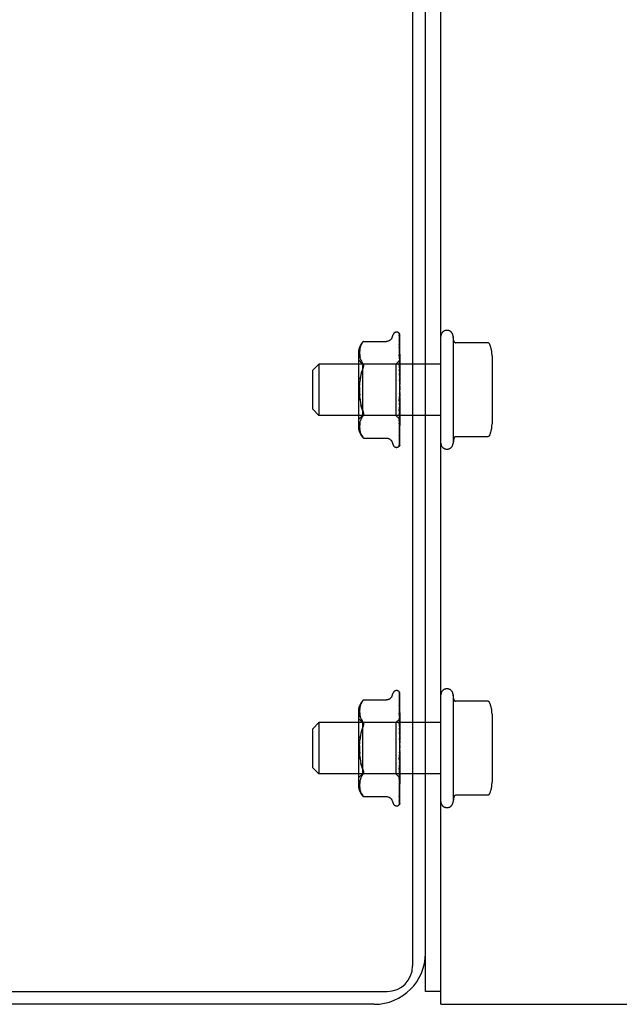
# Model space of a CAD drawing. Header units: inches. Extents: x 0 to 304, y 0 to 196.
# Tile 4 of 98: x 128.97 to 131.9, y 20.81 to 25.62. Entities that reach past the tile are written whole.
import ezdxf

# ---------------------------------------------------------------- set-up
doc = ezdxf.new("R2010")
doc.units = ezdxf.units.IN
doc.header["$LTSCALE"] = 16.696429
doc.header["$MEASUREMENT"] = 0
doc.linetypes.add('HIDDEN', pattern=[0.2, 0.1, -0.1])
doc.layers.get('0').update_dxf_attribs({"linetype": 'CONTINUOUS'})
doc.layers.add('DEFAULT_2', color=8, linetype='HIDDEN')

msp = doc.modelspace()

# ---------------------------------------------------------------- linework, layer by layer
at = {"color": 7, "linetype": 'Continuous'}
for p, q in [((130.89, 38.813), (130.89, 21.0005)), ((130.9525, 21.063), (130.9525, 38.688)), ((52.3275, 20.8755), (130.765, 20.8755)), ((131.0275, 20.876), (130.9525, 20.876)), ((130.7025, 20.813), (119.2025, 20.813))]:
    msp.add_line(p, q, dxfattribs=at)
at = {"color": 3, "linetype": 'Continuous'}
for p, q in [((131.0275, 20.813), (131.0275, 38.693)), ((130.9525, 20.876), (130.9525, 21.063)), ((131.0275, 20.813), (145.8775, 20.813))]:
    msp.add_line(p, q, dxfattribs=at)
at = {"color": 7, "linetype": 'Continuous'}
for centre, radius in [((130.7025, 21.063), 0.25), ((130.765, 21.0005), 0.125)]:
    msp.add_arc(centre, radius, 270, 360, dxfattribs=at)
at = {"layer": 'DEFAULT_2', "color": 8, "linetype": 'HIDDEN'}
for p, q in [((130.7899, 24.0683), (130.7953, 24.0833)), ((130.811, 24.0943), (130.8118, 24.0943)), ((130.8238, 24.0885), (130.8237, 24.0886)), ((130.8248, 24.0851), (130.8267, 23.9551)), ((130.8275, 23.8222), (130.8275, 24.0827)), ((130.6397, 24.0351), (130.6372, 24.0297)), ((130.6497, 24.049), (130.6498, 24.0491)), ((130.6498, 24.0491), (130.7624, 24.0491)), ((130.8247, 24.0725), (130.8248, 24.0716)), ((130.8248, 24.0772), (130.8267, 23.9524)), ((130.8248, 24.0716), (130.8267, 23.9487)), ((130.8248, 24.0596), (130.8267, 23.9434)), ((130.8248, 24.051), (130.8248, 24.0506)), ((130.8248, 24.0506), (130.8267, 23.9374)), ((130.8248, 24.0333), (130.8248, 24.0332)), ((130.8248, 24.0332), (130.8267, 23.9297)), ((131.0875, 24.073), (131.0875, 23.553)), ((131.0915, 24.0507), (131.0875, 24.073)), ((131.2562, 24.0424), (131.1014, 24.0424)), ((130.6255, 23.9926), (130.6255, 23.6334)), ((130.6311, 23.9982), (130.631, 23.9933)), ((130.631, 23.9934), (130.6311, 23.9885)), ((130.6314, 24.0032), (130.6311, 23.9981)), ((130.6311, 23.9886), (130.6314, 23.9837)), ((130.6319, 24.0083), (130.6313, 24.0031)), ((130.6326, 24.0136), (130.6318, 24.0082)), ((130.6337, 24.0189), (130.6326, 24.0135)), ((130.6352, 24.0244), (130.6337, 24.0189)), ((130.6372, 24.0298), (130.6352, 24.0243)), ((130.8256, 24.0147), (130.8248, 24.0211)), ((130.8248, 24.021), (130.8267, 23.9216)), ((130.8248, 23.9988), (130.8267, 23.9118)), ((130.8249, 23.9837), (130.8248, 23.9839)), ((130.8248, 23.9839), (130.8267, 23.9018)), ((130.8275, 23.9978), (130.8269, 24.0037)), ((130.4025, 23.908), (130.4325, 23.938)), ((131.0275, 23.938), (130.4325, 23.938)), ((130.4325, 23.938), (130.4325, 23.688)), ((130.6455, 23.9383), (130.6255, 23.9583)), ((130.6314, 23.9837), (130.6318, 23.9787)), ((130.6318, 23.9787), (130.6326, 23.9735)), ((130.6326, 23.9736), (130.6337, 23.9682)), ((130.6352, 23.9626), (130.6337, 23.9681)), ((130.6352, 23.9627), (130.6372, 23.9571)), ((130.6372, 23.9571), (130.6397, 23.9517)), ((130.6397, 23.9517), (130.6428, 23.9466)), ((130.6464, 23.9417), (130.6428, 23.9466)), ((130.8085, 23.9383), (130.6455, 23.9383)), ((130.6455, 23.9383), (130.6455, 23.6878)), ((130.8273, 23.9571), (130.8085, 23.9383)), ((130.8085, 23.9383), (130.8085, 23.6878)), ((130.8248, 23.9576), (130.8267, 23.8903)), ((130.8249, 23.9403), (130.8248, 23.9406)), ((130.8248, 23.9406), (130.8267, 23.8789)), ((130.8261, 23.9721), (130.8249, 23.9837)), ((130.8275, 23.9118), (130.8249, 23.9403)), ((130.8273, 23.9571), (130.8267, 23.9564)), ((130.8275, 23.9569), (130.8267, 23.9563)), ((130.8267, 23.9563), (130.8267, 23.9564)), ((130.8267, 23.9551), (130.8267, 23.955)), ((130.8275, 23.9551), (130.8267, 23.9525)), ((130.8267, 23.9524), (130.8267, 23.9525)), ((130.8267, 23.9487), (130.8267, 23.9485)), ((130.8275, 23.9461), (130.8267, 23.9485)), ((130.8275, 23.9478), (130.8267, 23.9437)), ((130.8267, 23.9434), (130.8267, 23.9437)), ((130.8267, 23.9374), (130.8267, 23.9373)), ((130.8267, 23.9373), (130.8267, 23.9372)), ((130.8275, 23.9331), (130.8267, 23.9372)), ((130.8275, 23.9573), (130.8273, 23.9571)), ((131.2775, 23.9792), (131.2775, 23.6469)), ((130.4025, 23.718), (130.4025, 23.908)), ((130.6401, 23.8978), (130.643, 23.9076)), ((130.6464, 23.9165), (130.643, 23.9075)), ((130.6464, 23.9165), (130.6477, 23.9198)), ((130.8248, 23.9112), (130.8267, 23.8659)), ((130.8249, 23.8923), (130.8249, 23.8926)), ((130.8249, 23.8926), (130.8267, 23.8534)), ((130.8249, 23.8923), (130.8275, 23.8626)), ((130.8275, 23.9356), (130.8267, 23.9301)), ((130.8267, 23.9297), (130.8267, 23.9301)), ((130.8267, 23.9216), (130.8267, 23.9213)), ((130.8275, 23.9158), (130.8267, 23.9213)), ((130.8275, 23.919), (130.8267, 23.9122)), ((130.8267, 23.9118), (130.8267, 23.9122)), ((130.8267, 23.9018), (130.8267, 23.9015)), ((130.8275, 23.8948), (130.8267, 23.9015)), ((130.8275, 23.8986), (130.8267, 23.8908)), ((130.8267, 23.8903), (130.8267, 23.8908)), ((130.6338, 23.8642), (130.6354, 23.876)), ((130.8249, 23.861), (130.8267, 23.8394)), ((130.8267, 23.8789), (130.8267, 23.8785)), ((130.8275, 23.8709), (130.8267, 23.8785)), ((130.8275, 23.875), (130.8267, 23.8666)), ((130.8267, 23.8659), (130.8267, 23.8666)), ((130.8267, 23.8534), (130.8267, 23.8532)), ((130.8275, 23.8448), (130.8267, 23.8532)), ((130.8275, 23.8493), (130.8267, 23.8405)), ((130.8267, 23.8394), (130.8267, 23.8405)), ((130.8275, 23.8176), (130.8267, 23.8264)), ((130.8275, 23.8222), (130.8267, 23.8133)), ((130.8275, 23.7902), (130.8267, 23.7991)), ((130.8275, 23.7948), (130.8267, 23.7861)), ((130.8275, 23.5428), (130.8275, 23.8176)), ((130.8267, 23.7597), (130.8248, 23.709)), ((130.8267, 23.7477), (130.8248, 23.6911)), ((130.8249, 23.7589), (130.8275, 23.7888)), ((130.8267, 23.786), (130.8249, 23.7588)), ((130.8267, 23.7732), (130.8249, 23.7396)), ((130.8249, 23.7588), (130.8249, 23.7589)), ((130.8267, 23.786), (130.8267, 23.7861)), ((130.8267, 23.7732), (130.8267, 23.7724)), ((130.8275, 23.7637), (130.8267, 23.7724)), ((130.8275, 23.768), (130.8267, 23.76)), ((130.8267, 23.7597), (130.8267, 23.76)), ((130.8267, 23.7477), (130.8267, 23.747)), ((130.8275, 23.7389), (130.8267, 23.747)), ((130.4025, 23.718), (130.4325, 23.688)), ((130.8267, 23.7354), (130.8248, 23.6631)), ((130.8267, 23.7247), (130.8248, 23.6471)), ((130.8267, 23.7139), (130.8248, 23.6227)), ((130.8248, 23.709), (130.8249, 23.7093)), ((130.8267, 23.7048), (130.8248, 23.6092)), ((130.8267, 23.6961), (130.8248, 23.5892)), ((130.8249, 23.7093), (130.8275, 23.7385)), ((130.8275, 23.7429), (130.8267, 23.7357)), ((130.8267, 23.7354), (130.8267, 23.7357)), ((130.8267, 23.7247), (130.8267, 23.7241)), ((130.8275, 23.7169), (130.8267, 23.7241)), ((130.8275, 23.7203), (130.8267, 23.7142)), ((130.8267, 23.7139), (130.8267, 23.7142)), ((130.8267, 23.7048), (130.8267, 23.7044)), ((130.8275, 23.6982), (130.8267, 23.7044)), ((130.8275, 23.7011), (130.8267, 23.6963)), ((130.8267, 23.6961), (130.8267, 23.6963)), ((131.0275, 23.688), (130.4325, 23.688)), ((130.6455, 23.6878), (130.6255, 23.6678)), ((130.6318, 23.6474), (130.6314, 23.6424)), ((130.6326, 23.6525), (130.6318, 23.6473)), ((130.6326, 23.6525), (130.6337, 23.6579)), ((130.6352, 23.6634), (130.6337, 23.6579)), ((130.6372, 23.669), (130.6352, 23.6634)), ((130.6397, 23.6744), (130.6372, 23.6689)), ((130.8085, 23.6878), (130.6455, 23.6878)), ((130.8275, 23.6688), (130.8085, 23.6878)), ((130.8267, 23.689), (130.8248, 23.5786)), ((130.8267, 23.6824), (130.8248, 23.5638)), ((130.8267, 23.6776), (130.8248, 23.5565)), ((130.8267, 23.6736), (130.8248, 23.5474)), ((130.8267, 23.6711), (130.8248, 23.5437)), ((130.8267, 23.6697), (130.8248, 23.5406)), ((130.8248, 23.6631), (130.8249, 23.6634)), ((130.8249, 23.6634), (130.8265, 23.68)), ((130.8265, 23.68), (130.8275, 23.6909)), ((130.8267, 23.689), (130.8267, 23.6886)), ((130.8275, 23.6838), (130.8267, 23.6886)), ((130.8275, 23.6859), (130.8267, 23.6826)), ((130.8267, 23.6824), (130.8267, 23.6826)), ((130.8267, 23.6776), (130.8267, 23.6774)), ((130.8275, 23.674), (130.8267, 23.6774)), ((130.8275, 23.6753), (130.8267, 23.6737)), ((130.8267, 23.6736), (130.8267, 23.6737)), ((130.8267, 23.6711), (130.8267, 23.671)), ((130.8275, 23.6692), (130.8267, 23.671)), ((130.8275, 23.6688), (130.8267, 23.6697)), ((130.8269, 23.6416), (130.8275, 23.6477)), ((130.6311, 23.6376), (130.631, 23.6327)), ((130.631, 23.6328), (130.6311, 23.6278)), ((130.6314, 23.6424), (130.6311, 23.6375)), ((130.6311, 23.628), (130.6314, 23.6229)), ((130.6313, 23.623), (130.6319, 23.6178)), ((130.6318, 23.6179), (130.6326, 23.6125)), ((130.6326, 23.6126), (130.6337, 23.6071)), ((130.6337, 23.6072), (130.6352, 23.6017)), ((130.6352, 23.6018), (130.6372, 23.5963)), ((130.8248, 23.6227), (130.8249, 23.6228)), ((130.8261, 23.6337), (130.8269, 23.6416)), ((130.8269, 23.605), (130.8275, 23.6105)), ((130.6372, 23.5963), (130.6397, 23.591)), ((130.6464, 23.5809), (130.6428, 23.5858)), ((130.6478, 23.5793), (130.6464, 23.5809)), ((130.6489, 23.578), (130.6495, 23.5773)), ((130.6498, 23.577), (130.6493, 23.5776)), ((130.6498, 23.577), (130.7624, 23.577)), ((130.7899, 23.5578), (130.7953, 23.5428)), ((130.8247, 23.5554), (130.8247, 23.5554)), ((130.8248, 23.5891), (130.8256, 23.5948)), ((130.8248, 23.5892), (130.8248, 23.5892)), ((130.8248, 23.5892), (130.8248, 23.5891)), ((130.8248, 23.5786), (130.8248, 23.5782)), ((130.8248, 23.5638), (130.8248, 23.5632)), ((131.0915, 23.5753), (131.0875, 23.553)), ((131.2562, 23.5836), (131.1014, 23.5836)), ((130.811, 23.5318), (130.8118, 23.5318)), ((130.8227, 23.536), (130.8227, 23.5361)), ((130.7899, 22.3183), (130.7953, 22.3333)), ((130.811, 22.3443), (130.8118, 22.3443)), ((130.8238, 22.3385), (130.8237, 22.3386)), ((130.8247, 22.3225), (130.8248, 22.3216)), ((130.8248, 22.3351), (130.8267, 22.2051)), ((130.8248, 22.3272), (130.8267, 22.2024)), ((130.8248, 22.3216), (130.8267, 22.1987)), ((130.8248, 22.3096), (130.8267, 22.1934)), ((130.8275, 22.0722), (130.8275, 22.3327)), ((131.0875, 22.323), (131.0875, 21.803)), ((131.0915, 22.3007), (131.0875, 22.323)), ((130.6319, 22.2583), (130.6313, 22.2531)), ((130.6326, 22.2636), (130.6318, 22.2582)), ((130.6337, 22.2689), (130.6326, 22.2635)), ((130.6352, 22.2744), (130.6337, 22.2689)), ((130.6372, 22.2798), (130.6352, 22.2743)), ((130.6397, 22.2851), (130.6372, 22.2797)), ((130.6497, 22.299), (130.6498, 22.2991)), ((130.6498, 22.2991), (130.7624, 22.2991)), ((130.8248, 22.301), (130.8248, 22.3006)), ((130.8248, 22.3006), (130.8267, 22.1874)), ((130.8248, 22.2833), (130.8248, 22.2832)), ((130.8248, 22.2832), (130.8267, 22.1797)), ((130.8256, 22.2647), (130.8248, 22.2711)), ((130.8248, 22.271), (130.8267, 22.1716)), ((130.8275, 22.2478), (130.8269, 22.2537)), ((131.2562, 22.2924), (131.1014, 22.2924)), ((130.6255, 22.2426), (130.6255, 21.8834)), ((130.6455, 22.1883), (130.6255, 22.2083)), ((130.6311, 22.2482), (130.631, 22.2433)), ((130.631, 22.2434), (130.6311, 22.2385)), ((130.6314, 22.2532), (130.6311, 22.2481)), ((130.6311, 22.2386), (130.6314, 22.2337)), ((130.6314, 22.2337), (130.6318, 22.2287)), ((130.6318, 22.2287), (130.6326, 22.2235)), ((130.6326, 22.2236), (130.6337, 22.2182)), ((130.6352, 22.2126), (130.6337, 22.2181)), ((130.6352, 22.2127), (130.6372, 22.2071)), ((130.6372, 22.2071), (130.6397, 22.2017)), ((130.8273, 22.2071), (130.8085, 22.1883)), ((130.8248, 22.2488), (130.8267, 22.1618)), ((130.8249, 22.2337), (130.8248, 22.2339)), ((130.8248, 22.2339), (130.8267, 22.1518)), ((130.8248, 22.2076), (130.8267, 22.1403)), ((130.8261, 22.2221), (130.8249, 22.2337)), ((130.8273, 22.2071), (130.8267, 22.2064)), ((130.8275, 22.2069), (130.8267, 22.2063)), ((130.8267, 22.2063), (130.8267, 22.2064)), ((130.8275, 22.2073), (130.8273, 22.2071)), ((131.2775, 22.2292), (131.2775, 21.8969)), ((130.4025, 22.158), (130.4325, 22.188)), ((130.4025, 21.968), (130.4025, 22.158)), ((131.0275, 22.188), (130.4325, 22.188)), ((130.4325, 22.188), (130.4325, 21.938)), ((130.6397, 22.2017), (130.6428, 22.1966)), ((130.6464, 22.1917), (130.6428, 22.1966)), ((130.8085, 22.1883), (130.6455, 22.1883)), ((130.6455, 22.1883), (130.6455, 21.9378)), ((130.8085, 22.1883), (130.8085, 21.9378)), ((130.8249, 22.1903), (130.8248, 22.1906)), ((130.8248, 22.1906), (130.8267, 22.1289)), ((130.8248, 22.1612), (130.8267, 22.1159)), ((130.8275, 22.1618), (130.8249, 22.1903)), ((130.8267, 22.2051), (130.8267, 22.205)), ((130.8275, 22.2051), (130.8267, 22.2025)), ((130.8267, 22.2024), (130.8267, 22.2025)), ((130.8267, 22.1987), (130.8267, 22.1985)), ((130.8275, 22.1961), (130.8267, 22.1985)), ((130.8275, 22.1978), (130.8267, 22.1937)), ((130.8267, 22.1934), (130.8267, 22.1937)), ((130.8267, 22.1874), (130.8267, 22.1873)), ((130.8267, 22.1873), (130.8267, 22.1872)), ((130.8275, 22.1831), (130.8267, 22.1872)), ((130.8275, 22.1856), (130.8267, 22.1801)), ((130.8267, 22.1797), (130.8267, 22.1801)), ((130.8267, 22.1716), (130.8267, 22.1713)), ((130.8275, 22.1658), (130.8267, 22.1713)), ((130.8275, 22.169), (130.8267, 22.1622)), ((130.8267, 22.1618), (130.8267, 22.1622)), ((130.6338, 22.1142), (130.6354, 22.126)), ((130.8249, 22.1423), (130.8249, 22.1426)), ((130.8249, 22.1426), (130.8267, 22.1034)), ((130.8249, 22.1423), (130.8275, 22.1126)), ((130.8249, 22.111), (130.8267, 22.0894)), ((130.8267, 22.1518), (130.8267, 22.1515)), ((130.8275, 22.1448), (130.8267, 22.1515)), ((130.8275, 22.1486), (130.8267, 22.1408)), ((130.8267, 22.1403), (130.8267, 22.1408)), ((130.8267, 22.1289), (130.8267, 22.1285)), ((130.8275, 22.1209), (130.8267, 22.1285)), ((130.8275, 22.125), (130.8267, 22.1166)), ((130.8267, 22.1159), (130.8267, 22.1166)), ((130.8267, 22.1034), (130.8267, 22.1032)), ((130.8275, 22.0948), (130.8267, 22.1032)), ((130.8275, 22.0993), (130.8267, 22.0905)), ((130.8267, 22.0894), (130.8267, 22.0905)), ((130.8275, 22.0676), (130.8267, 22.0764)), ((130.8275, 22.0722), (130.8267, 22.0633)), ((130.8275, 21.7928), (130.8275, 22.0676)), ((130.8249, 22.0089), (130.8275, 22.0388)), ((130.8267, 22.036), (130.8249, 22.0088)), ((130.8267, 22.0232), (130.8249, 21.9896)), ((130.8275, 22.0402), (130.8267, 22.0491)), ((130.8275, 22.0448), (130.8267, 22.0361)), ((130.8267, 22.036), (130.8267, 22.0361)), ((130.8267, 22.0232), (130.8267, 22.0224)), ((130.8275, 22.0137), (130.8267, 22.0224)), ((130.8275, 22.018), (130.8267, 22.01)), ((130.4025, 21.968), (130.4325, 21.938)), ((130.8267, 22.0097), (130.8248, 21.959)), ((130.8267, 21.9977), (130.8248, 21.9411)), ((130.8267, 21.9854), (130.8248, 21.9131)), ((130.8267, 21.9747), (130.8248, 21.8971)), ((130.8249, 22.0088), (130.8249, 22.0089)), ((130.8249, 21.9593), (130.8275, 21.9885)), ((130.8267, 22.0097), (130.8267, 22.01)), ((130.8267, 21.9977), (130.8267, 21.997)), ((130.8275, 21.9889), (130.8267, 21.997)), ((130.8275, 21.9929), (130.8267, 21.9857)), ((130.8267, 21.9854), (130.8267, 21.9857)), ((130.8267, 21.9747), (130.8267, 21.9741)), ((130.8275, 21.9669), (130.8267, 21.9741)), ((130.8275, 21.9703), (130.8267, 21.9642)), ((131.0275, 21.938), (130.4325, 21.938)), ((130.6455, 21.9378), (130.6255, 21.9178)), ((130.6372, 21.919), (130.6352, 21.9134)), ((130.6397, 21.9244), (130.6372, 21.9189)), ((130.8085, 21.9378), (130.6455, 21.9378)), ((130.8275, 21.9188), (130.8085, 21.9378)), ((130.8267, 21.9639), (130.8248, 21.8727)), ((130.8248, 21.959), (130.8249, 21.9593)), ((130.8267, 21.9548), (130.8248, 21.8592)), ((130.8267, 21.9461), (130.8248, 21.8392)), ((130.8267, 21.939), (130.8248, 21.8286)), ((130.8267, 21.9324), (130.8248, 21.8138)), ((130.8267, 21.9276), (130.8248, 21.8065)), ((130.8267, 21.9236), (130.8248, 21.7974)), ((130.8267, 21.9211), (130.8248, 21.7937)), ((130.8267, 21.9197), (130.8248, 21.7906)), ((130.8249, 21.9134), (130.8261, 21.9256)), ((130.8267, 21.9639), (130.8267, 21.9642)), ((130.8267, 21.9548), (130.8267, 21.9544)), ((130.8275, 21.9482), (130.8267, 21.9544)), ((130.8275, 21.9511), (130.8267, 21.9463)), ((130.8267, 21.9461), (130.8267, 21.9463)), ((130.8267, 21.939), (130.8267, 21.9386)), ((130.8275, 21.9338), (130.8267, 21.9386)), ((130.8275, 21.9359), (130.8267, 21.9326)), ((130.8267, 21.9324), (130.8267, 21.9326)), ((130.8267, 21.9276), (130.8267, 21.9274)), ((130.8275, 21.924), (130.8267, 21.9274)), ((130.8275, 21.9253), (130.8267, 21.9237)), ((130.8267, 21.9236), (130.8267, 21.9237)), ((130.8267, 21.9211), (130.8267, 21.921)), ((130.8275, 21.9192), (130.8267, 21.921)), ((130.8275, 21.9188), (130.8267, 21.9197)), ((130.6311, 21.8876), (130.631, 21.8827)), ((130.631, 21.8828), (130.6311, 21.8778)), ((130.6314, 21.8924), (130.6311, 21.8875)), ((130.6311, 21.878), (130.6314, 21.8729)), ((130.6313, 21.873), (130.6319, 21.8678)), ((130.6318, 21.8974), (130.6314, 21.8924)), ((130.6326, 21.9025), (130.6318, 21.8973)), ((130.6326, 21.9025), (130.6337, 21.9079)), ((130.6352, 21.9134), (130.6337, 21.9079)), ((130.8248, 21.9131), (130.8249, 21.9134)), ((130.8248, 21.8727), (130.8249, 21.8728)), ((130.8261, 21.8837), (130.8269, 21.8916)), ((130.8269, 21.8916), (130.8275, 21.8977)), ((130.6318, 21.8679), (130.6326, 21.8625)), ((130.6326, 21.8626), (130.6337, 21.8571)), ((130.6337, 21.8572), (130.6352, 21.8517)), ((130.6372, 21.8463), (130.6352, 21.8517)), ((130.6464, 21.8309), (130.6428, 21.8358)), ((130.6478, 21.8293), (130.6464, 21.8309)), ((130.6489, 21.828), (130.6495, 21.8273)), ((130.6498, 21.827), (130.6493, 21.8276)), ((130.6498, 21.827), (130.7624, 21.827)), ((130.8248, 21.8392), (130.8248, 21.8392)), ((130.8248, 21.8392), (130.8248, 21.8391)), ((130.8248, 21.8286), (130.8248, 21.8282)), ((130.826, 21.8482), (130.8269, 21.855)), ((130.8269, 21.855), (130.8275, 21.8605)), ((131.0915, 21.8253), (131.0875, 21.803)), ((131.2562, 21.8336), (131.1014, 21.8336)), ((130.7899, 21.8078), (130.7953, 21.7928)), ((130.811, 21.7818), (130.8118, 21.7818)), ((130.8227, 21.786), (130.8227, 21.7861)), ((130.8247, 21.8054), (130.8247, 21.8054)), ((130.8248, 21.8138), (130.8248, 21.8132))]:
    msp.add_line(p, q, dxfattribs=at)
for points in [[(130.8237, 24.0886), (130.8237, 24.0886), (130.8237, 24.0886), (130.8238, 24.0884), (130.824, 24.0882), (130.8242, 24.0879), (130.8243, 24.0875), (130.8245, 24.0872), (130.8246, 24.0868), (130.8247, 24.0864), (130.8248, 24.0859), (130.8248, 24.0854), (130.8248, 24.0851)], [(130.8275, 24.0822), (130.8275, 24.0823), (130.8272, 24.083), (130.8269, 24.0837), (130.8266, 24.0843), (130.8263, 24.0849), (130.826, 24.0854), (130.8257, 24.0859), (130.8254, 24.0864), (130.8251, 24.0869), (130.8248, 24.0873), (130.8245, 24.0876), (130.8243, 24.0879), (130.824, 24.0882), (130.8238, 24.0885)], [(130.8244, 24.0854), (130.8245, 24.0851), (130.8247, 24.0845), (130.8248, 24.0839), (130.8248, 24.0833)], [(130.8275, 24.0747), (130.8274, 24.075), (130.827, 24.0768), (130.8266, 24.0785), (130.8262, 24.0801), (130.8258, 24.0816), (130.8253, 24.0831), (130.8248, 24.0845), (130.8244, 24.0854)], [(130.8275, 24.0827), (130.8274, 24.083), (130.8269, 24.0843), (130.8264, 24.0856), (130.8257, 24.0867), (130.8249, 24.088)], [(130.6397, 24.0351), (130.6428, 24.0402), (130.6464, 24.0452)], [(130.6497, 24.049), (130.6495, 24.0487), (130.649, 24.0482), (130.6483, 24.0474), (130.6474, 24.0464), (130.6464, 24.0452)], [(130.6464, 24.0452), (130.6474, 24.0464), (130.6483, 24.0474), (130.649, 24.0482), (130.6495, 24.0487)], [(130.7899, 24.0683), (130.7891, 24.0665), (130.7883, 24.0648), (130.7874, 24.0632), (130.7864, 24.0616), (130.7852, 24.06), (130.7839, 24.0585), (130.7824, 24.057), (130.7809, 24.0556), (130.7792, 24.0543), (130.7773, 24.0532), (130.7753, 24.0521), (130.7732, 24.0512), (130.771, 24.0504), (130.7687, 24.0498), (130.7662, 24.0493), (130.7636, 24.0491), (130.7624, 24.0491)], [(130.8246, 24.0788), (130.8245, 24.0789), (130.8245, 24.0789), (130.8245, 24.0789), (130.8246, 24.0787), (130.8247, 24.0784), (130.8248, 24.0779), (130.8248, 24.0774), (130.8248, 24.0772)], [(130.8252, 24.0778), (130.8248, 24.0785), (130.8246, 24.0787), (130.8246, 24.0788)], [(130.8275, 24.0575), (130.8272, 24.0593), (130.8268, 24.0618), (130.8264, 24.0642), (130.826, 24.0665), (130.8255, 24.0688), (130.8251, 24.071), (130.8247, 24.0725)], [(130.8248, 24.0602), (130.8248, 24.0603), (130.8248, 24.0603), (130.8248, 24.0602), (130.8248, 24.06), (130.8248, 24.0596)], [(130.8258, 24.0582), (130.8252, 24.0593), (130.825, 24.0598), (130.8249, 24.0601), (130.8248, 24.0602)], [(130.8275, 24.0316), (130.8272, 24.0336), (130.8269, 24.0367), (130.8264, 24.0398), (130.826, 24.0428), (130.8256, 24.0458), (130.8251, 24.0489), (130.8248, 24.051)], [(130.8257, 24.0311), (130.8255, 24.0317), (130.8252, 24.0322), (130.825, 24.0327), (130.8249, 24.033), (130.8249, 24.0332), (130.8248, 24.0333)], [(130.8275, 24.0729), (130.8273, 24.0735), (130.827, 24.0742), (130.8267, 24.0748), (130.8265, 24.0753), (130.8262, 24.0759), (130.8259, 24.0764), (130.8257, 24.0769), (130.8254, 24.0774), (130.8252, 24.0778)], [(130.8275, 24.0543), (130.8274, 24.0546), (130.827, 24.0554), (130.8267, 24.0562), (130.8264, 24.0569), (130.8261, 24.0576), (130.8258, 24.0582)], [(131.2653, 24.0365), (131.2645, 24.0379), (131.2635, 24.0393), (131.2623, 24.0404), (131.2608, 24.0413), (131.2592, 24.042), (131.2575, 24.0423), (131.2562, 24.0424)], [(130.826, 23.9956), (130.8257, 23.9962), (130.8254, 23.9969), (130.8252, 23.9975), (130.825, 23.998), (130.8249, 23.9984), (130.8249, 23.9986), (130.8248, 23.9988)], [(130.8269, 24.0037), (130.8265, 24.0073), (130.8256, 24.0147)], [(130.8275, 24.027), (130.8274, 24.0272), (130.8271, 24.0281), (130.8267, 24.029), (130.8264, 24.0297), (130.8257, 24.0311)], [(130.8275, 23.992), (130.8273, 23.9925), (130.827, 23.9933), (130.8266, 23.9941), (130.826, 23.9956)], [(130.6464, 23.9417), (130.6477, 23.9399), (130.6486, 23.9379), (130.6493, 23.9358), (130.6497, 23.9335), (130.6498, 23.9311), (130.6497, 23.9285), (130.6493, 23.9258), (130.6486, 23.9229), (130.6477, 23.9198)], [(130.8275, 23.9507), (130.8274, 23.9508), (130.8271, 23.9517), (130.8267, 23.9525), (130.8263, 23.9533), (130.826, 23.954), (130.8256, 23.9548), (130.8253, 23.9555), (130.8251, 23.9562), (130.825, 23.9568), (130.8249, 23.9573), (130.8248, 23.9576)], [(130.8275, 23.9574), (130.8273, 23.9598), (130.8261, 23.9721)], [(130.8275, 23.9563), (130.8272, 23.9559), (130.827, 23.9556), (130.8268, 23.9554), (130.8267, 23.9552), (130.8267, 23.9551), (130.8267, 23.9551)], [(130.8275, 23.9542), (130.8273, 23.9545), (130.8271, 23.9547), (130.8269, 23.9549), (130.8267, 23.955)], [(130.8275, 23.9524), (130.8272, 23.9523), (130.827, 23.9522), (130.8268, 23.9522), (130.8267, 23.9523), (130.8267, 23.9524)], [(130.8275, 23.9504), (130.8272, 23.95), (130.827, 23.9496), (130.8268, 23.9492), (130.8267, 23.949), (130.8267, 23.9487), (130.8267, 23.9487)], [(130.8275, 23.9428), (130.8272, 23.9428), (130.827, 23.9429), (130.8268, 23.943), (130.8267, 23.9432), (130.8267, 23.9434)], [(130.8275, 23.9396), (130.8272, 23.9391), (130.827, 23.9387), (130.8269, 23.9383), (130.8268, 23.9379), (130.8267, 23.9376), (130.8267, 23.9374)], [(130.6401, 23.8978), (130.6375, 23.8873), (130.6354, 23.876), (130.6338, 23.8642), (130.6325, 23.8519)], [(130.8275, 23.9045), (130.8275, 23.9046), (130.8271, 23.9052), (130.8268, 23.9058), (130.8265, 23.9065), (130.8262, 23.9071), (130.8258, 23.9078), (130.8255, 23.9085), (130.8253, 23.9092), (130.8251, 23.9099), (130.8249, 23.9105), (130.8249, 23.9111), (130.8248, 23.9112)], [(130.8275, 23.9286), (130.8272, 23.9287), (130.827, 23.9289), (130.8268, 23.9291), (130.8267, 23.9294), (130.8267, 23.9297)], [(130.8275, 23.9242), (130.8272, 23.9236), (130.827, 23.9231), (130.8268, 23.9226), (130.8267, 23.9221), (130.8267, 23.9217), (130.8267, 23.9216)], [(130.8275, 23.9101), (130.8272, 23.9104), (130.827, 23.9106), (130.8268, 23.911), (130.8267, 23.9114), (130.8267, 23.9118)], [(130.8275, 23.9048), (130.8272, 23.9042), (130.827, 23.9036), (130.8268, 23.903), (130.8267, 23.9025), (130.8267, 23.902), (130.8267, 23.9018)], [(130.8275, 23.8882), (130.8272, 23.8885), (130.827, 23.8889), (130.8268, 23.8893), (130.8267, 23.8898), (130.8267, 23.8903)], [(130.6338, 23.7619), (130.6325, 23.7742), (130.6317, 23.7869), (130.6312, 23.7999), (130.631, 23.813), (130.6312, 23.8262), (130.6317, 23.8392), (130.6325, 23.8519)], [(130.8265, 23.8568), (130.8262, 23.8573), (130.8259, 23.8578), (130.8256, 23.8584), (130.8254, 23.859), (130.8251, 23.8597), (130.825, 23.8603), (130.8249, 23.861)], [(130.8275, 23.8552), (130.8273, 23.8555), (130.8271, 23.8559), (130.8265, 23.8568)], [(130.8275, 23.8821), (130.8272, 23.8815), (130.827, 23.8809), (130.8268, 23.8802), (130.8267, 23.8796), (130.8267, 23.8791), (130.8267, 23.8789)], [(130.8275, 23.8635), (130.8272, 23.864), (130.827, 23.8644), (130.8268, 23.8649), (130.8267, 23.8655), (130.8267, 23.8659)], [(130.8275, 23.8569), (130.8272, 23.8563), (130.827, 23.8556), (130.8268, 23.855), (130.8267, 23.8544), (130.8267, 23.8538), (130.8267, 23.8534)], [(130.6312, 23.8262), (130.631, 23.813), (130.6312, 23.7999), (130.6317, 23.7869)], [(130.8268, 23.8008), (130.8265, 23.7994), (130.8263, 23.7979), (130.826, 23.7963), (130.8256, 23.7947), (130.8253, 23.7931), (130.825, 23.7916)], [(130.825, 23.7914), (130.8251, 23.7919), (130.8252, 23.7925), (130.8255, 23.793), (130.8257, 23.7935), (130.826, 23.7939), (130.8262, 23.7943), (130.8264, 23.7946), (130.8266, 23.7948)], [(130.8266, 23.7948), (130.8269, 23.7953), (130.8271, 23.7955), (130.8273, 23.7958), (130.8275, 23.7961)], [(130.8275, 23.8371), (130.8272, 23.8376), (130.827, 23.8381), (130.8268, 23.8387), (130.8267, 23.8392), (130.8267, 23.8394)], [(130.8275, 23.8301), (130.8272, 23.8295), (130.827, 23.8289), (130.8268, 23.8283), (130.8267, 23.8276), (130.8267, 23.827), (130.8267, 23.8264)], [(130.8275, 23.8097), (130.8272, 23.8103), (130.827, 23.8108), (130.8268, 23.8115), (130.8267, 23.8121), (130.8267, 23.8127), (130.8267, 23.8133)], [(130.8268, 23.8008), (130.8267, 23.8004), (130.8267, 23.7997), (130.8267, 23.7991)], [(130.8275, 23.8026), (130.8272, 23.8021), (130.827, 23.8016), (130.8268, 23.801), (130.8268, 23.8008)], [(130.6325, 23.7742), (130.6338, 23.7619), (130.6354, 23.75), (130.6376, 23.7388), (130.6401, 23.7282), (130.643, 23.7185), (130.6464, 23.7096)], [(130.8267, 23.7558), (130.8267, 23.7556), (130.8266, 23.7555), (130.8265, 23.7554), (130.8263, 23.7553), (130.8262, 23.7554), (130.826, 23.7555), (130.8257, 23.7557), (130.8255, 23.7559), (130.8253, 23.7563), (130.8251, 23.7567), (130.825, 23.7572), (130.8249, 23.7577), (130.8248, 23.7583), (130.8249, 23.7588)], [(130.8249, 23.7396), (130.8249, 23.7401), (130.825, 23.7408), (130.8252, 23.7415), (130.8255, 23.7421), (130.8258, 23.7428), (130.8261, 23.7434), (130.8264, 23.744), (130.827, 23.7451)], [(130.8275, 23.7825), (130.8272, 23.7831), (130.827, 23.7837), (130.8268, 23.7843), (130.8267, 23.7849), (130.8267, 23.7855), (130.8267, 23.786)], [(130.8275, 23.7756), (130.8272, 23.7751), (130.827, 23.7746), (130.8268, 23.7741), (130.8267, 23.7735), (130.8267, 23.7732)], [(130.8275, 23.7563), (130.8272, 23.757), (130.827, 23.7576), (130.8268, 23.7582), (130.8267, 23.7588), (130.8267, 23.7594), (130.8267, 23.7597)], [(130.8275, 23.7499), (130.8272, 23.7495), (130.827, 23.7491), (130.8268, 23.7486), (130.8267, 23.7481), (130.8267, 23.7477)], [(130.827, 23.7451), (130.8273, 23.7457), (130.8275, 23.746)], [(130.6464, 23.7096), (130.643, 23.7185), (130.6401, 23.7282), (130.6375, 23.7388)], [(130.6464, 23.7096), (130.6477, 23.7063), (130.6486, 23.7032), (130.6493, 23.7003), (130.6497, 23.6976), (130.6498, 23.695), (130.6497, 23.6926), (130.6493, 23.6903), (130.6486, 23.6882)], [(130.8248, 23.6911), (130.8249, 23.6912), (130.8249, 23.6917), (130.825, 23.6923), (130.8252, 23.6929), (130.8255, 23.6936), (130.8257, 23.6943), (130.8261, 23.695), (130.8264, 23.6957), (130.8268, 23.6964), (130.8271, 23.6972), (130.8275, 23.698)], [(130.8275, 23.7323), (130.8272, 23.7329), (130.827, 23.7335), (130.8268, 23.7341), (130.8267, 23.7346), (130.8267, 23.7352), (130.8267, 23.7354)], [(130.8275, 23.7265), (130.8272, 23.7262), (130.827, 23.7259), (130.8268, 23.7255), (130.8267, 23.7251), (130.8267, 23.7247)], [(130.8275, 23.7111), (130.8272, 23.7117), (130.827, 23.7123), (130.8268, 23.7128), (130.8267, 23.7133), (130.8267, 23.7138), (130.8267, 23.7139)], [(130.8275, 23.7062), (130.8272, 23.7061), (130.827, 23.7058), (130.8268, 23.7056), (130.8267, 23.7052), (130.8267, 23.7048)], [(130.8275, 23.6936), (130.8272, 23.6942), (130.827, 23.6947), (130.8268, 23.6952), (130.8267, 23.6956), (130.8267, 23.696), (130.8267, 23.6961)], [(130.6397, 23.6743), (130.6428, 23.6794), (130.6464, 23.6843)], [(130.6464, 23.6843), (130.6477, 23.6861), (130.6486, 23.6882)], [(130.8248, 23.6471), (130.8249, 23.6473), (130.8249, 23.6477), (130.825, 23.6481), (130.8252, 23.6487), (130.8254, 23.6493), (130.8257, 23.6499), (130.826, 23.6506)], [(130.826, 23.6506), (130.8267, 23.6521), (130.827, 23.6528), (130.8273, 23.6536), (130.8275, 23.654)], [(130.8275, 23.6898), (130.8272, 23.6898), (130.827, 23.6896), (130.8268, 23.6895), (130.8267, 23.6892), (130.8267, 23.689)], [(130.8275, 23.6805), (130.8272, 23.6809), (130.827, 23.6814), (130.8268, 23.6818), (130.8267, 23.6821), (130.8267, 23.6824), (130.8267, 23.6824)], [(130.8275, 23.6778), (130.8272, 23.6779), (130.827, 23.6779), (130.8268, 23.6779), (130.8267, 23.6777), (130.8267, 23.6776)], [(130.8275, 23.6721), (130.8272, 23.6725), (130.827, 23.6728), (130.8268, 23.6731), (130.8267, 23.6734), (130.8267, 23.6735), (130.8267, 23.6736)], [(130.8275, 23.6708), (130.8272, 23.6709), (130.827, 23.6711), (130.8268, 23.6711), (130.8267, 23.6711), (130.8267, 23.6711), (130.8267, 23.6711)], [(130.8275, 23.6697), (130.8273, 23.6696), (130.8271, 23.6696), (130.8269, 23.6697), (130.8267, 23.6697)], [(130.8248, 23.6092), (130.8248, 23.6092), (130.8249, 23.6094), (130.825, 23.6097), (130.8251, 23.6101), (130.8253, 23.6107), (130.8256, 23.6113), (130.8259, 23.6119), (130.8265, 23.6134)], [(130.8249, 23.6228), (130.8252, 23.6257), (130.8261, 23.6337)], [(130.8256, 23.5948), (130.826, 23.5982), (130.8269, 23.605)], [(130.8265, 23.6134), (130.8269, 23.6142), (130.8273, 23.6151), (130.8275, 23.6157)], [(130.6397, 23.591), (130.6428, 23.5859), (130.6464, 23.5809)], [(130.6475, 23.5796), (130.648, 23.579), (130.6485, 23.5785)], [(130.6489, 23.578), (130.6484, 23.5786), (130.6478, 23.5793)], [(130.6497, 23.5771), (130.6498, 23.577), (130.6498, 23.577)], [(130.7624, 23.577), (130.7636, 23.577), (130.7662, 23.5767), (130.7687, 23.5763), (130.771, 23.5757), (130.7732, 23.5749), (130.7753, 23.574), (130.7773, 23.5729), (130.7792, 23.5717), (130.7809, 23.5704), (130.7824, 23.5691), (130.7839, 23.5676), (130.7852, 23.5661), (130.7864, 23.5645), (130.7874, 23.5629), (130.7883, 23.5612), (130.7891, 23.5596), (130.7899, 23.5578)], [(130.8246, 23.546), (130.825, 23.5473), (130.8255, 23.5491), (130.8259, 23.551), (130.8264, 23.553), (130.8268, 23.555), (130.8272, 23.5571), (130.8275, 23.5588)], [(130.8248, 23.5565), (130.8248, 23.5562), (130.8248, 23.5557), (130.8247, 23.5555), (130.8247, 23.5554)], [(130.8247, 23.5554), (130.8247, 23.5555), (130.8249, 23.5557), (130.825, 23.5561)], [(130.8248, 23.5632), (130.8251, 23.5651), (130.8256, 23.5677), (130.826, 23.5703), (130.8264, 23.5731), (130.8268, 23.5758), (130.8272, 23.5786), (130.8275, 23.5805)], [(130.8248, 23.5782), (130.8248, 23.5783), (130.8249, 23.5784), (130.825, 23.5787), (130.8252, 23.5792), (130.8254, 23.5797)], [(130.825, 23.5561), (130.8255, 23.557), (130.8258, 23.5575), (130.8261, 23.5581), (130.8264, 23.5587), (130.8267, 23.5594), (130.827, 23.56), (130.8273, 23.5608), (130.8275, 23.5614)], [(130.8254, 23.5797), (130.826, 23.581), (130.8264, 23.5817), (130.8267, 23.5825), (130.8271, 23.5834), (130.8274, 23.5843), (130.8275, 23.5844)], [(131.2653, 23.5896), (131.2645, 23.5881), (131.2635, 23.5868), (131.2623, 23.5857), (131.2608, 23.5848), (131.2592, 23.5841), (131.2575, 23.5837), (131.2562, 23.5836)], [(130.8275, 23.5428), (130.827, 23.5415), (130.8264, 23.5403), (130.8257, 23.5393), (130.8251, 23.5384), (130.8245, 23.5377), (130.8239, 23.5371), (130.8235, 23.5366), (130.8231, 23.5363), (130.8228, 23.5361), (130.8227, 23.536), (130.8227, 23.536)], [(130.8236, 23.537), (130.8242, 23.5379), (130.8249, 23.5391), (130.8255, 23.5403), (130.8261, 23.5417), (130.8266, 23.5431), (130.827, 23.5445), (130.8275, 23.5462)], [(130.8248, 23.5406), (130.8248, 23.5404), (130.8248, 23.5398), (130.8247, 23.5393), (130.8245, 23.5387), (130.8243, 23.5382), (130.8241, 23.5378), (130.8239, 23.5374), (130.8237, 23.5371), (130.8236, 23.537)], [(130.8248, 23.5437), (130.8248, 23.5433), (130.8248, 23.5428), (130.8246, 23.5422), (130.8245, 23.5418), (130.8244, 23.5415), (130.8243, 23.5413), (130.8242, 23.5412), (130.8242, 23.5412)], [(130.8242, 23.5412), (130.8242, 23.5412), (130.8243, 23.5414)], [(130.8243, 23.5414), (130.8247, 23.5419), (130.825, 23.5423), (130.8252, 23.5428), (130.8255, 23.5432), (130.8258, 23.5438), (130.8262, 23.5443), (130.8265, 23.5449), (130.8268, 23.5455), (130.8271, 23.5462), (130.8273, 23.5469), (130.8275, 23.5473)], [(130.8248, 23.5474), (130.8248, 23.5468), (130.8247, 23.5463), (130.8246, 23.546)], [(130.7899, 22.3183), (130.7891, 22.3165), (130.7883, 22.3148), (130.7874, 22.3132), (130.7864, 22.3116), (130.7852, 22.31), (130.7839, 22.3085), (130.7824, 22.307), (130.7809, 22.3056), (130.7792, 22.3043), (130.7773, 22.3032), (130.7753, 22.3021), (130.7732, 22.3012), (130.771, 22.3004), (130.7687, 22.2998), (130.7662, 22.2993), (130.7636, 22.2991), (130.7624, 22.2991)], [(130.8237, 22.3386), (130.8237, 22.3386), (130.8237, 22.3386), (130.8238, 22.3384), (130.824, 22.3382), (130.8242, 22.3379), (130.8243, 22.3375), (130.8245, 22.3372), (130.8246, 22.3368), (130.8247, 22.3364), (130.8248, 22.3359), (130.8248, 22.3354), (130.8248, 22.3351)], [(130.8275, 22.3322), (130.8275, 22.3323), (130.8272, 22.333), (130.8269, 22.3337), (130.8266, 22.3343), (130.8263, 22.3349), (130.826, 22.3354), (130.8257, 22.3359), (130.8254, 22.3364), (130.8251, 22.3369), (130.8248, 22.3373), (130.8245, 22.3376), (130.8243, 22.3379), (130.824, 22.3382), (130.8238, 22.3385)], [(130.8244, 22.3354), (130.8245, 22.3351), (130.8247, 22.3345), (130.8248, 22.3339), (130.8248, 22.3333)], [(130.8275, 22.3247), (130.8274, 22.325), (130.827, 22.3268), (130.8266, 22.3285), (130.8262, 22.3301), (130.8258, 22.3316), (130.8253, 22.3331), (130.8248, 22.3345), (130.8244, 22.3354)], [(130.8246, 22.3288), (130.8245, 22.3289), (130.8245, 22.3289), (130.8245, 22.3289), (130.8246, 22.3287), (130.8247, 22.3284), (130.8248, 22.3279), (130.8248, 22.3274), (130.8248, 22.3272)], [(130.8252, 22.3278), (130.8248, 22.3285), (130.8246, 22.3287), (130.8246, 22.3288)], [(130.8275, 22.3075), (130.8272, 22.3093), (130.8268, 22.3118), (130.8264, 22.3142), (130.826, 22.3165), (130.8255, 22.3188), (130.8251, 22.321), (130.8247, 22.3225)], [(130.8248, 22.3102), (130.8248, 22.3103), (130.8248, 22.3103), (130.8248, 22.3102), (130.8248, 22.31), (130.8248, 22.3096)], [(130.8258, 22.3082), (130.8252, 22.3093), (130.825, 22.3098), (130.8249, 22.3101), (130.8248, 22.3102)], [(130.8275, 22.3327), (130.8274, 22.333), (130.8269, 22.3343), (130.8264, 22.3356), (130.8257, 22.3367), (130.8249, 22.338)], [(130.8275, 22.3229), (130.8273, 22.3235), (130.827, 22.3242), (130.8267, 22.3248), (130.8265, 22.3253), (130.8262, 22.3259), (130.8259, 22.3264), (130.8257, 22.3269), (130.8254, 22.3274), (130.8252, 22.3278)], [(130.8275, 22.3043), (130.8274, 22.3046), (130.827, 22.3054), (130.8267, 22.3062), (130.8264, 22.3069), (130.8261, 22.3076), (130.8258, 22.3082)], [(130.6397, 22.2851), (130.6428, 22.2902), (130.6464, 22.2952)], [(130.6497, 22.299), (130.6495, 22.2987), (130.649, 22.2982), (130.6483, 22.2974), (130.6474, 22.2964), (130.6464, 22.2952)], [(130.6464, 22.2952), (130.6474, 22.2964), (130.6483, 22.2974), (130.649, 22.2982), (130.6495, 22.2987)], [(130.8275, 22.2816), (130.8272, 22.2836), (130.8269, 22.2867), (130.8264, 22.2898), (130.826, 22.2928), (130.8256, 22.2958), (130.8251, 22.2989), (130.8248, 22.301)], [(130.8257, 22.2811), (130.8255, 22.2817), (130.8252, 22.2822), (130.825, 22.2827), (130.8249, 22.283), (130.8249, 22.2832), (130.8248, 22.2833)], [(130.8269, 22.2537), (130.8265, 22.2573), (130.8256, 22.2647)], [(130.8275, 22.277), (130.8274, 22.2772), (130.8271, 22.2781), (130.8267, 22.279), (130.8264, 22.2797), (130.8257, 22.2811)], [(131.2653, 22.2865), (131.2645, 22.2879), (131.2635, 22.2893), (131.2623, 22.2904), (131.2608, 22.2913), (131.2592, 22.292), (131.2575, 22.2923), (131.2562, 22.2924)], [(130.826, 22.2456), (130.8257, 22.2462), (130.8254, 22.2469), (130.8252, 22.2475), (130.825, 22.248), (130.8249, 22.2484), (130.8249, 22.2486), (130.8248, 22.2488)], [(130.8275, 22.2007), (130.8274, 22.2008), (130.8271, 22.2017), (130.8267, 22.2025), (130.8263, 22.2033), (130.826, 22.204), (130.8256, 22.2048), (130.8253, 22.2055), (130.8251, 22.2062), (130.825, 22.2068), (130.8249, 22.2073), (130.8248, 22.2076)], [(130.8275, 22.242), (130.8273, 22.2425), (130.827, 22.2433), (130.8266, 22.2441), (130.826, 22.2456)], [(130.8275, 22.2074), (130.8273, 22.2098), (130.8261, 22.2221)], [(130.8275, 22.2063), (130.8272, 22.2059), (130.827, 22.2056), (130.8268, 22.2054), (130.8267, 22.2052), (130.8267, 22.2051), (130.8267, 22.2051)], [(130.6464, 22.1665), (130.643, 22.1575), (130.6401, 22.1478), (130.6375, 22.1373), (130.6354, 22.126), (130.6338, 22.1142), (130.6325, 22.1019)], [(130.6464, 22.1917), (130.6477, 22.1899), (130.6486, 22.1879), (130.6493, 22.1858), (130.6497, 22.1835), (130.6498, 22.1811), (130.6497, 22.1785), (130.6493, 22.1758), (130.6486, 22.1729), (130.6477, 22.1698), (130.6464, 22.1665)], [(130.8275, 22.1545), (130.8275, 22.1546), (130.8271, 22.1552), (130.8268, 22.1558), (130.8265, 22.1565), (130.8262, 22.1571), (130.8258, 22.1578), (130.8255, 22.1585), (130.8253, 22.1592), (130.8251, 22.1599), (130.8249, 22.1605), (130.8249, 22.1611), (130.8248, 22.1612)], [(130.8275, 22.2042), (130.8273, 22.2045), (130.8271, 22.2047), (130.8269, 22.2049), (130.8267, 22.205)], [(130.8275, 22.2024), (130.8272, 22.2023), (130.827, 22.2022), (130.8268, 22.2022), (130.8267, 22.2023), (130.8267, 22.2024)], [(130.8275, 22.2004), (130.8272, 22.2), (130.827, 22.1996), (130.8268, 22.1992), (130.8267, 22.199), (130.8267, 22.1987), (130.8267, 22.1987)], [(130.8275, 22.1928), (130.8272, 22.1928), (130.827, 22.1929), (130.8268, 22.193), (130.8267, 22.1932), (130.8267, 22.1934)], [(130.8275, 22.1896), (130.8272, 22.1891), (130.827, 22.1887), (130.8269, 22.1883), (130.8268, 22.1879), (130.8267, 22.1876), (130.8267, 22.1874)], [(130.8275, 22.1786), (130.8272, 22.1787), (130.827, 22.1789), (130.8268, 22.1791), (130.8267, 22.1794), (130.8267, 22.1797)], [(130.8275, 22.1742), (130.8272, 22.1736), (130.827, 22.1731), (130.8268, 22.1726), (130.8267, 22.1721), (130.8267, 22.1717), (130.8267, 22.1716)], [(130.8275, 22.1601), (130.8272, 22.1604), (130.827, 22.1606), (130.8268, 22.161), (130.8267, 22.1614), (130.8267, 22.1618)], [(130.8265, 22.1068), (130.8262, 22.1073), (130.8259, 22.1078), (130.8256, 22.1084), (130.8254, 22.109), (130.8251, 22.1097), (130.825, 22.1103), (130.8249, 22.111)], [(130.8275, 22.1548), (130.8272, 22.1542), (130.827, 22.1536), (130.8268, 22.153), (130.8267, 22.1525), (130.8267, 22.152), (130.8267, 22.1518)], [(130.8275, 22.1382), (130.8272, 22.1385), (130.827, 22.1389), (130.8268, 22.1393), (130.8267, 22.1398), (130.8267, 22.1403)], [(130.8275, 22.1321), (130.8272, 22.1315), (130.827, 22.1309), (130.8268, 22.1302), (130.8267, 22.1296), (130.8267, 22.1291), (130.8267, 22.1289)], [(130.8275, 22.1135), (130.8272, 22.114), (130.827, 22.1144), (130.8268, 22.1149), (130.8267, 22.1155), (130.8267, 22.1159)], [(130.6338, 22.0119), (130.6325, 22.0242), (130.6317, 22.0369), (130.6312, 22.0499), (130.631, 22.063), (130.6312, 22.0762), (130.6317, 22.0892), (130.6325, 22.1019)], [(130.6312, 22.0762), (130.631, 22.063), (130.6312, 22.0499), (130.6317, 22.0369)], [(130.8275, 22.1052), (130.8273, 22.1055), (130.8271, 22.1059), (130.8265, 22.1068)], [(130.8275, 22.1069), (130.8272, 22.1063), (130.827, 22.1056), (130.8268, 22.105), (130.8267, 22.1044), (130.8267, 22.1038), (130.8267, 22.1034)], [(130.8275, 22.0871), (130.8272, 22.0876), (130.827, 22.0881), (130.8268, 22.0887), (130.8267, 22.0892), (130.8267, 22.0894)], [(130.8275, 22.0801), (130.8272, 22.0795), (130.827, 22.0789), (130.8268, 22.0783), (130.8267, 22.0776), (130.8267, 22.077), (130.8267, 22.0764)], [(130.8275, 22.0597), (130.8272, 22.0603), (130.827, 22.0608), (130.8268, 22.0615), (130.8267, 22.0621), (130.8267, 22.0627), (130.8267, 22.0633)], [(130.6325, 22.0242), (130.6338, 22.0119), (130.6354, 22), (130.6376, 21.9888), (130.6401, 21.9782), (130.643, 21.9685), (130.6464, 21.9596)], [(130.8268, 22.0508), (130.8265, 22.0494), (130.8263, 22.0479), (130.826, 22.0463), (130.8256, 22.0447), (130.8253, 22.0431), (130.825, 22.0416)], [(130.825, 22.0414), (130.8251, 22.0419), (130.8252, 22.0425), (130.8255, 22.043), (130.8257, 22.0435), (130.826, 22.0439), (130.8262, 22.0443), (130.8264, 22.0446), (130.8266, 22.0448)], [(130.8266, 22.0448), (130.8269, 22.0453), (130.8271, 22.0455), (130.8273, 22.0458), (130.8275, 22.0461)], [(130.8268, 22.0508), (130.8267, 22.0504), (130.8267, 22.0497), (130.8267, 22.0491)], [(130.8275, 22.0325), (130.8272, 22.0331), (130.827, 22.0337), (130.8268, 22.0343), (130.8267, 22.0349), (130.8267, 22.0355), (130.8267, 22.036)], [(130.8275, 22.0256), (130.8272, 22.0251), (130.827, 22.0246), (130.8268, 22.0241), (130.8267, 22.0235), (130.8267, 22.0232)], [(130.8275, 22.0526), (130.8272, 22.0521), (130.827, 22.0516), (130.8268, 22.051), (130.8268, 22.0508)], [(130.6464, 21.9596), (130.643, 21.9685), (130.6401, 21.9782), (130.6375, 21.9888)], [(130.8267, 22.0058), (130.8267, 22.0056), (130.8266, 22.0055), (130.8265, 22.0054), (130.8263, 22.0053), (130.8262, 22.0054), (130.826, 22.0055), (130.8257, 22.0057), (130.8255, 22.0059), (130.8253, 22.0063), (130.8251, 22.0067), (130.825, 22.0072), (130.8249, 22.0077), (130.8248, 22.0083), (130.8249, 22.0088)], [(130.8249, 21.9896), (130.8249, 21.9901), (130.825, 21.9908), (130.8252, 21.9915), (130.8255, 21.9921), (130.8258, 21.9928), (130.8261, 21.9934), (130.8264, 21.994), (130.827, 21.9951)], [(130.8275, 22.0063), (130.8272, 22.007), (130.827, 22.0076), (130.8268, 22.0082), (130.8267, 22.0088), (130.8267, 22.0094), (130.8267, 22.0097)], [(130.8275, 21.9999), (130.8272, 21.9995), (130.827, 21.9991), (130.8268, 21.9986), (130.8267, 21.9981), (130.8267, 21.9977)], [(130.8275, 21.9823), (130.8272, 21.9829), (130.827, 21.9835), (130.8268, 21.9841), (130.8267, 21.9846), (130.8267, 21.9852), (130.8267, 21.9854)], [(130.8275, 21.9765), (130.8272, 21.9762), (130.827, 21.9759), (130.8268, 21.9755), (130.8267, 21.9751), (130.8267, 21.9747)], [(130.827, 21.9951), (130.8273, 21.9957), (130.8275, 21.996)], [(130.6397, 21.9243), (130.6428, 21.9294), (130.6464, 21.9343)], [(130.6464, 21.9596), (130.6477, 21.9563), (130.6486, 21.9532), (130.6493, 21.9503), (130.6497, 21.9476), (130.6498, 21.945), (130.6497, 21.9426), (130.6493, 21.9403), (130.6486, 21.9382)], [(130.6464, 21.9343), (130.6477, 21.9361), (130.6486, 21.9382)], [(130.8248, 21.9411), (130.8249, 21.9412), (130.8249, 21.9417), (130.825, 21.9423), (130.8252, 21.9429), (130.8255, 21.9436), (130.8257, 21.9443), (130.8261, 21.945), (130.8264, 21.9457), (130.8268, 21.9464), (130.8271, 21.9472), (130.8275, 21.948)], [(130.8261, 21.9256), (130.8265, 21.93), (130.8275, 21.9409)], [(130.8275, 21.9611), (130.8272, 21.9617), (130.827, 21.9623), (130.8268, 21.9628), (130.8267, 21.9633), (130.8267, 21.9638), (130.8267, 21.9639)], [(130.8275, 21.9562), (130.8272, 21.9561), (130.827, 21.9558), (130.8268, 21.9556), (130.8267, 21.9552), (130.8267, 21.9548)], [(130.8275, 21.9436), (130.8272, 21.9442), (130.827, 21.9447), (130.8268, 21.9452), (130.8267, 21.9456), (130.8267, 21.946), (130.8267, 21.9461)], [(130.8275, 21.9398), (130.8272, 21.9398), (130.827, 21.9396), (130.8268, 21.9395), (130.8267, 21.9392), (130.8267, 21.939)], [(130.8275, 21.9305), (130.8272, 21.9309), (130.827, 21.9314), (130.8268, 21.9318), (130.8267, 21.9321), (130.8267, 21.9324), (130.8267, 21.9324)], [(130.8275, 21.9278), (130.8272, 21.9279), (130.827, 21.9279), (130.8268, 21.9279), (130.8267, 21.9277), (130.8267, 21.9276)], [(130.8275, 21.9221), (130.8272, 21.9225), (130.827, 21.9228), (130.8268, 21.9231), (130.8267, 21.9234), (130.8267, 21.9235), (130.8267, 21.9236)], [(130.8275, 21.9208), (130.8272, 21.9209), (130.827, 21.9211), (130.8268, 21.9211), (130.8267, 21.9211), (130.8267, 21.9211), (130.8267, 21.9211)], [(130.8275, 21.9197), (130.8273, 21.9196), (130.8271, 21.9196), (130.8269, 21.9197), (130.8267, 21.9197)], [(130.8248, 21.8971), (130.8249, 21.8973), (130.8249, 21.8977), (130.825, 21.8981), (130.8252, 21.8987), (130.8254, 21.8993), (130.8257, 21.8999), (130.826, 21.9006)], [(130.8249, 21.8728), (130.8252, 21.8757), (130.8261, 21.8837)], [(130.826, 21.9006), (130.8267, 21.9021), (130.827, 21.9028), (130.8273, 21.9036), (130.8275, 21.904)], [(130.6352, 21.8518), (130.6372, 21.8463), (130.6397, 21.841)], [(130.6397, 21.841), (130.6428, 21.8359), (130.6464, 21.8309)], [(130.6475, 21.8296), (130.648, 21.829), (130.6485, 21.8285)], [(130.6489, 21.828), (130.6484, 21.8286), (130.6478, 21.8293)], [(130.6497, 21.8271), (130.6498, 21.827), (130.6498, 21.827)], [(130.7624, 21.827), (130.7636, 21.827), (130.7662, 21.8267), (130.7687, 21.8263), (130.771, 21.8257), (130.7732, 21.8249), (130.7753, 21.824), (130.7773, 21.8229), (130.7792, 21.8217), (130.7809, 21.8204), (130.7824, 21.8191), (130.7839, 21.8176), (130.7852, 21.8161), (130.7864, 21.8145), (130.7874, 21.8129), (130.7883, 21.8112), (130.7891, 21.8096), (130.7899, 21.8078)], [(130.8248, 21.8592), (130.8248, 21.8592), (130.8249, 21.8594), (130.825, 21.8597), (130.8251, 21.8601), (130.8253, 21.8607), (130.8256, 21.8613), (130.8259, 21.8619), (130.8265, 21.8634)], [(130.8248, 21.8391), (130.8252, 21.8415), (130.826, 21.8482)], [(130.8248, 21.8132), (130.8251, 21.8151), (130.8256, 21.8177), (130.826, 21.8203), (130.8264, 21.8231), (130.8268, 21.8258), (130.8272, 21.8286), (130.8275, 21.8305)], [(130.8248, 21.8282), (130.8248, 21.8283), (130.8249, 21.8284), (130.825, 21.8287), (130.8252, 21.8292), (130.8254, 21.8297)], [(130.8254, 21.8297), (130.826, 21.831), (130.8264, 21.8317), (130.8267, 21.8325), (130.8271, 21.8334), (130.8274, 21.8343), (130.8275, 21.8344)], [(130.8265, 21.8634), (130.8269, 21.8642), (130.8273, 21.8651), (130.8275, 21.8657)], [(131.2653, 21.8396), (131.2645, 21.8381), (131.2635, 21.8368), (131.2623, 21.8357), (131.2608, 21.8348), (131.2592, 21.8341), (131.2575, 21.8337), (131.2562, 21.8336)], [(130.8275, 21.7928), (130.827, 21.7915), (130.8264, 21.7903), (130.8257, 21.7893), (130.8251, 21.7884), (130.8245, 21.7877), (130.8239, 21.7871), (130.8235, 21.7866), (130.8231, 21.7863), (130.8228, 21.7861), (130.8227, 21.786), (130.8227, 21.786)], [(130.8236, 21.787), (130.8242, 21.7879), (130.8249, 21.7891), (130.8255, 21.7903), (130.8261, 21.7917), (130.8266, 21.7931), (130.827, 21.7945), (130.8275, 21.7962)], [(130.8248, 21.7906), (130.8248, 21.7904), (130.8248, 21.7898), (130.8247, 21.7893), (130.8245, 21.7887), (130.8243, 21.7882), (130.8241, 21.7878), (130.8239, 21.7874), (130.8237, 21.7871), (130.8236, 21.787)], [(130.8248, 21.7937), (130.8248, 21.7933), (130.8248, 21.7928), (130.8246, 21.7922), (130.8245, 21.7918), (130.8244, 21.7915), (130.8243, 21.7913), (130.8242, 21.7912), (130.8242, 21.7912)], [(130.8242, 21.7912), (130.8242, 21.7912), (130.8243, 21.7914)], [(130.8243, 21.7914), (130.8247, 21.7919), (130.825, 21.7923), (130.8252, 21.7928), (130.8255, 21.7932), (130.8258, 21.7938), (130.8262, 21.7943), (130.8265, 21.7949), (130.8268, 21.7955), (130.8271, 21.7962), (130.8273, 21.7969), (130.8275, 21.7973)], [(130.8246, 21.796), (130.825, 21.7973), (130.8255, 21.7991), (130.8259, 21.801), (130.8264, 21.803), (130.8268, 21.805), (130.8272, 21.8071), (130.8275, 21.8088)], [(130.8248, 21.7974), (130.8248, 21.7968), (130.8247, 21.7963), (130.8246, 21.796)], [(130.8248, 21.8065), (130.8248, 21.8062), (130.8248, 21.8057), (130.8247, 21.8055), (130.8247, 21.8054)], [(130.8247, 21.8054), (130.8247, 21.8055), (130.8249, 21.8057), (130.825, 21.8061)], [(130.825, 21.8061), (130.8255, 21.807), (130.8258, 21.8075), (130.8261, 21.8081), (130.8264, 21.8087), (130.8267, 21.8094), (130.827, 21.81), (130.8273, 21.8108), (130.8275, 21.8114)]]:
    msp.add_lwpolyline(points, dxfattribs=at)
for centre, radius, start, end in [((130.811, 24.0776), 0.0167, 90, 160), ((130.8118, 24.0776), 0.0167, 38.6218, 90), ((131.0575, 24.073), 0.03, 359.9957, 180), ((130.703, 23.9926), 0.0776, 133.3008, 180), ((131.1014, 24.0524), 0.01, 189.7805, 270), ((131.1363, 23.9792), 0.1412, 0, 23.95), ((130.703, 23.6334), 0.0776, 180, 226.6992), ((131.1363, 23.6469), 0.1412, 336.05, 360), ((131.0575, 23.553), 0.03, 180, 0.0043), ((131.1014, 23.5736), 0.01, 90, 170.2195), ((130.811, 23.5485), 0.0167, 200, 270), ((130.8118, 23.5485), 0.0167, 270, 340.0516), ((131.0575, 22.323), 0.03, 359.9957, 180), ((130.811, 22.3276), 0.0167, 90, 160), ((130.8118, 22.3276), 0.0167, 38.6218, 90), ((130.703, 22.2426), 0.0776, 133.3008, 180), ((131.1014, 22.3024), 0.01, 189.7805, 270), ((131.1363, 22.2292), 0.1412, 0, 23.95), ((130.703, 21.8834), 0.0776, 180, 226.6992), ((131.1363, 21.8969), 0.1412, 336.05, 360), ((131.1014, 21.8236), 0.01, 90, 170.2195), ((130.811, 21.7985), 0.0167, 200, 270), ((130.8118, 21.7985), 0.0167, 270, 340.0516), ((131.0575, 21.803), 0.03, 180, 0.0043)]:
    msp.add_arc(centre, radius, start, end, dxfattribs=at)

doc.saveas('drawing.dxf')
